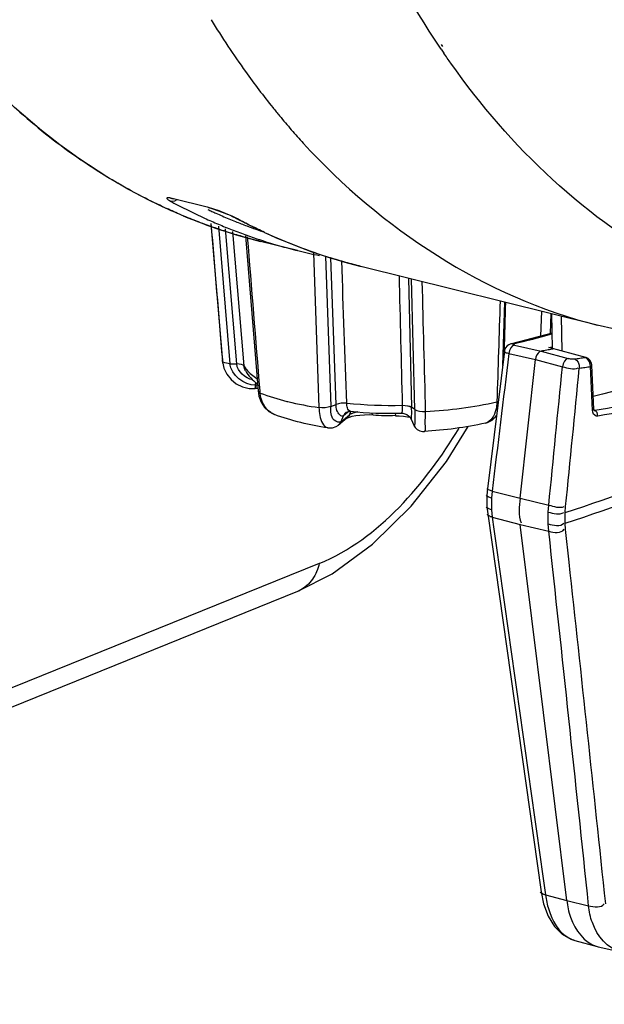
# Paper-space layout 'Sheet' of a CAD drawing. Header units: inches. Extents: x 0.2 to 10.8, y 0.2 to 8.3.
# Tile 218 of 256: x 1.711 to 1.857, y 6.12 to 6.366. Entities that reach past the tile are written whole.
import ezdxf

# ---------------------------------------------------------------- set-up
doc = ezdxf.new("R2010")
doc.units = ezdxf.units.IN
doc.header["$MEASUREMENT"] = 0
doc.layers.get('0').update_dxf_attribs({"lineweight": 5})
doc.styles.add('My Text', font='tahoma.ttf')
doc.dimstyles.new('My Dimension - mm [in] (ANSI)$0', dxfattribs={"dimtxt": 0.12, "dimasz": 0.09842519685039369, "dimexe": 0.125, "dimexo": 0.06299999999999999, "dimgap": 0.03149606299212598, "dimtad": 0, "dimlfac": 250, "dimzin": 4, "dimdsep": 46, "dimtxsty": 'My Text', "dimblk": 'Filled-1', "dimcen": 0.09, "dimclrd": 1, "dimclre": 1, "dimclrt": 1, "dimadec": 1, "dimazin": 1, "dimtfac": 1, "dimtofl": 0, "dimtmove": 0, "dimatfit": 3, "dimfxl": 1, "dimtolj": 1, "dimtzin": 4, "dimlwd": -1, "dimlwe": -1, "dimarcsym": 0})

# ---------------------------------------------------------------- blocks, each defined once
blk = doc.blocks.new('*D13')
at = {"color": 1, "true_color": 0xff0000}
for p, q in [((3.073363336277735, 5.519809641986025), (3.073363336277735, 6.009321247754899)), ((3.921363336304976, 5.519809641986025), (3.921363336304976, 6.009321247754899)), ((3.073363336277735, 5.884321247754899), (2.974938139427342, 5.884321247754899)), ((3.171788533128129, 5.884321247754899), (3.822938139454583, 5.884321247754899))]:
    blk.add_line(p, q, dxfattribs=at)
at = {"layer": 'Defpoints', "color": 0}
for p in [(3.921363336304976, 5.884321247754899), (3.073363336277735, 5.456809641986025), (3.921363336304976, 5.456809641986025)]:
    blk.add_point(p, dxfattribs=at)
at = {"color": 1, "true_color": 0xff0000, "insert": (2.15506061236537, 5.884321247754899), "char_height": 0.12, "attachment_point": 5, "style": 'My Text'}
blk.add_mtext('\\A1;212.00 mm [8.346 in]', dxfattribs=at)
blk = doc.blocks.new('Filled-1')

psp = doc.layouts.new('Sheet')

# ---------------------------------------------------------------- linework, layer by layer
at = {"color": 0, "linetype": 'ByBlock', "lineweight": -3}
for p, q in [((1.816608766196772, 6.3581018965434), (1.81626844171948, 6.358608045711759)), ((1.81703751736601, 6.358778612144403), (1.816700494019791, 6.359287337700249)), ((1.749081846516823, 6.320883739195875), (1.74968010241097, 6.320765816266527)), ((1.748755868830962, 6.320326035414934), (1.749181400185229, 6.320082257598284)), ((1.750050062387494, 6.320145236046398), (1.749180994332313, 6.320082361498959)), ((1.749181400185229, 6.320082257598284), (1.749383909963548, 6.320003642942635)), ((1.749181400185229, 6.320082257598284), (1.749374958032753, 6.319978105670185)), ((1.758509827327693, 6.318570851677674), (1.749489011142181, 6.320842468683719)), ((1.74967981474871, 6.320765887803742), (1.749489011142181, 6.320842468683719)), ((1.750614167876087, 6.320533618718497), (1.750050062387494, 6.320145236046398)), ((1.75851632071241, 6.318594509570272), (1.758319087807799, 6.31864741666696)), ((1.758509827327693, 6.318570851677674), (1.758319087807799, 6.31864741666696)), ((1.761172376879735, 6.317742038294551), (1.75851632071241, 6.318594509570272)), ((1.762812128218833, 6.317101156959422), (1.761172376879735, 6.317742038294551)), ((1.764609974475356, 6.31631065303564), (1.762812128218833, 6.317101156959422)), ((1.765772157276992, 6.315733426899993), (1.764609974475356, 6.31631065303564)), ((1.759108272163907, 6.314628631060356), (1.762011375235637, 6.280209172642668)), ((1.761003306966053, 6.313940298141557), (1.763864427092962, 6.279576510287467)), ((1.765487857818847, 6.315842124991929), (1.765772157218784, 6.315733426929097)), ((1.765576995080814, 6.279523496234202), (1.762779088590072, 6.313295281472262)), ((1.767389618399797, 6.279006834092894), (1.7646091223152, 6.312630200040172)), ((1.767779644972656, 6.311478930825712), (1.770901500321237, 6.272749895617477)), ((1.780770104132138, 6.307819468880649), (1.77153210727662, 6.310115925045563)), ((1.787765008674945, 6.3064349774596), (1.78904780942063, 6.268886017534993)), ((1.790361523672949, 6.269387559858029), (1.789084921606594, 6.306016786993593)), ((1.855555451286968, 6.289228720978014), (1.796577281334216, 6.303889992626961)), ((1.808407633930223, 6.300949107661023), (1.809206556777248, 6.268709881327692)), ((1.810053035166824, 6.268094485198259), (1.809212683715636, 6.300748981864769)), ((1.831945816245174, 6.279163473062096), (1.832444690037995, 6.294973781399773)), ((1.841602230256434, 6.292697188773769), (1.841373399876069, 6.286447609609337)), ((1.843949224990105, 6.29211389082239), (1.843763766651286, 6.287075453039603)), ((1.844346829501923, 6.283389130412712), (1.844189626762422, 6.292054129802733)), ((1.846814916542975, 6.28272238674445), (1.846656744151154, 6.291440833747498)), ((1.844277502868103, 6.287210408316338), (1.834118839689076, 6.284541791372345)), ((1.834700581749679, 6.284549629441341), (1.834122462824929, 6.284542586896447)), ((1.834927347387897, 6.284227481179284), (1.841518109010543, 6.28270132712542)), ((1.832382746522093, 6.282725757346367), (1.828184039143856, 6.248338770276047)), ((1.8323517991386, 6.282473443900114), (1.832359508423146, 6.282726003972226)), ((1.833508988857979, 6.282142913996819), (1.840099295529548, 6.280616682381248)), ((1.841518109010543, 6.28270132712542), (1.848266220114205, 6.280911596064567)), ((1.843485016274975, 6.28362093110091), (1.844339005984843, 6.283820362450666)), ((1.843485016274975, 6.28362093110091), (1.844336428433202, 6.283785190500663)), ((1.852700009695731, 6.28113255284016), (1.843485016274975, 6.28362093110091)), ((1.84434695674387, 6.283382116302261), (1.843778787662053, 6.283542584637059)), ((1.844646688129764, 6.283267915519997), (1.84434695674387, 6.283382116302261)), ((1.844635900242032, 6.283261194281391), (1.844350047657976, 6.283207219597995)), ((1.76207264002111, 6.279743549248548), (1.761982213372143, 6.280513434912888)), ((1.762182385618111, 6.279961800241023), (1.762011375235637, 6.280209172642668)), ((1.762565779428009, 6.27976837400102), (1.762182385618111, 6.279961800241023)), ((1.763864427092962, 6.279576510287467), (1.762565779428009, 6.27976837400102)), ((1.763862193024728, 6.279574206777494), (1.765578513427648, 6.279525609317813)), ((1.836278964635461, 6.24598188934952), (1.840099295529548, 6.280616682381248)), ((1.840099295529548, 6.280616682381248), (1.846847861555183, 6.278827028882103)), ((1.852492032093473, 6.281138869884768), (1.852700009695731, 6.28113255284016)), ((1.852930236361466, 6.280919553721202), (1.852492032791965, 6.281138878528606)), ((1.85472120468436, 6.268229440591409), (1.854216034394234, 6.279127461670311)), ((1.85437510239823, 6.267957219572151), (1.853869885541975, 6.278855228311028)), ((1.770221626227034, 6.273749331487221), (1.770274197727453, 6.274249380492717)), ((1.770274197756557, 6.274249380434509), (1.770308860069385, 6.27496286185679)), ((1.770274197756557, 6.274249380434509), (1.770408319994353, 6.27425657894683)), ((1.770408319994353, 6.27425657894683), (1.770778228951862, 6.274279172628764)), ((1.770065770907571, 6.273348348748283), (1.770221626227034, 6.273749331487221)), ((1.770065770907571, 6.273348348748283), (1.77021724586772, 6.273356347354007)), ((1.770849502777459, 6.273394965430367), (1.770217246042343, 6.273356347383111)), ((1.771450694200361, 6.272243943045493), (1.77140619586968, 6.272790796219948)), ((1.778117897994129, 6.270163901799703), (1.778366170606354, 6.27010266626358)), ((1.789052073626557, 6.2688842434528), (1.790357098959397, 6.269389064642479)), ((1.83083794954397, 6.270125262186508), (1.830497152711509, 6.270019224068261)), ((1.791706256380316, 6.265168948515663), (1.793682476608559, 6.266766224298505)), ((1.793623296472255, 6.267680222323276), (1.792229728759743, 6.266553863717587)), ((1.792886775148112, 6.267422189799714), (1.792839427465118, 6.267385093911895)), ((1.793682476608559, 6.266766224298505), (1.794036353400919, 6.267644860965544)), ((1.805146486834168, 6.267197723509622), (1.805236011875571, 6.266591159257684)), ((1.810046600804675, 6.268093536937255), (1.809212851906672, 6.268680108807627)), ((1.85437510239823, 6.267957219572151), (1.854642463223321, 6.268092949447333)), ((1.854642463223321, 6.268092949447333), (1.85472120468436, 6.268229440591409)), ((1.854758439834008, 6.267985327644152), (1.854721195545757, 6.268229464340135)), ((1.854911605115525, 6.267868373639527), (1.854733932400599, 6.267880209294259)), ((1.854819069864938, 6.267840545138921), (1.854758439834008, 6.267985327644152)), ((1.854816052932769, 6.267892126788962), (1.854911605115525, 6.267868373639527)), ((1.791004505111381, 6.264264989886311), (1.791299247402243, 6.264544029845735)), ((1.791004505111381, 6.264264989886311), (1.791061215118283, 6.264309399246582)), ((1.793071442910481, 6.265933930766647), (1.791095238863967, 6.264336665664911)), ((1.791357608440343, 6.264591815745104), (1.791095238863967, 6.264336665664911)), ((1.791299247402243, 6.264544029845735), (1.791706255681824, 6.265168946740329)), ((1.791655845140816, 6.265128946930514), (1.792229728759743, 6.266553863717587)), ((1.791655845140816, 6.265128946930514), (1.791706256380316, 6.265168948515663)), ((1.809074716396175, 6.265733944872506), (1.809775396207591, 6.264201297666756)), ((1.790952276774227, 6.264226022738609), (1.791004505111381, 6.264264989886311)), ((1.828184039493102, 6.248338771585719), (1.828027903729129, 6.246720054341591)), ((1.829309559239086, 6.247750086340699), (1.829145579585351, 6.246006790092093)), ((1.829309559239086, 6.247750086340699), (1.836278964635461, 6.24598188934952)), ((1.828027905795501, 6.246720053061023), (1.828030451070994, 6.243799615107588)), ((1.829145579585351, 6.246006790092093), (1.829146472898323, 6.243081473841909)), ((1.836278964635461, 6.24598188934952), (1.843449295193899, 6.244235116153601)), ((1.828030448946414, 6.243799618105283), (1.828217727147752, 6.242042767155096)), ((1.829146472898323, 6.243081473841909), (1.829337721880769, 6.241231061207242)), ((1.843317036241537, 6.239558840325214), (1.843328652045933, 6.242481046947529)), ((1.843328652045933, 6.242481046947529), (1.843449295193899, 6.244235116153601)), ((1.847544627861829, 6.239734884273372), (1.847551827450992, 6.242397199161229)), ((1.847551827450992, 6.242397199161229), (1.84765025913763, 6.243869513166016)), ((1.828217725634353, 6.242042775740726), (1.841520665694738, 6.147668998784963)), ((1.829337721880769, 6.241231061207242), (1.83629093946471, 6.239414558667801)), ((1.847646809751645, 6.238197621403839), (1.847544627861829, 6.239734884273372)), ((1.83629093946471, 6.239414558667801), (1.843444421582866, 6.237724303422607)), ((1.847942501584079, 6.145480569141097), (1.83629093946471, 6.239414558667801)), ((1.843444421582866, 6.237724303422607), (1.843317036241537, 6.239558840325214)), ((1.848534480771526, 6.230005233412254), (1.847646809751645, 6.238197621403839)), ((1.786164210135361, 6.229681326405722), (1.550982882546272, 6.134499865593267)), ((1.545644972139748, 6.127563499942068), (1.780826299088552, 6.222744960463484)), ((1.842639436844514, 6.146865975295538), (1.847942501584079, 6.145480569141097)), ((1.847942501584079, 6.145480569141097), (1.85339830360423, 6.14419144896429)), ((1.849945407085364, 6.135529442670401), (1.855501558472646, 6.134017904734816)), ((1.855501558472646, 6.134017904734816), (1.855816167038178, 6.133939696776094)), ((1.855816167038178, 6.133939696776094), (1.86144961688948, 6.132670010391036))]:
    psp.add_line(p, q, dxfattribs=at)
for points in [[(1.749489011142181, 6.320842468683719), (1.74916652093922, 6.320917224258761), (1.748862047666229, 6.320975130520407), (1.748582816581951, 6.321010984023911), (1.748353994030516, 6.321016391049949), (1.748198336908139, 6.320985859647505), (1.748129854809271, 6.320918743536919), (1.748151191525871, 6.320817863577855), (1.748259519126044, 6.320686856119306), (1.748456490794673, 6.320524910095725), (1.748755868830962, 6.320326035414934)], [(1.758504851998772, 6.318572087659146), (1.759571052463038, 6.318270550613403), (1.76074816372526, 6.317877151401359), (1.761967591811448, 6.317421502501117), (1.763162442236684, 6.316933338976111)], [(1.764272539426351, 6.316440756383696), (1.765240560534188, 6.315970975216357), (1.765485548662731, 6.31584335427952)], [(1.834095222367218, 6.284535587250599), (1.833968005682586, 6.284502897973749), (1.833513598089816, 6.284324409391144), (1.83305748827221, 6.28401134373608), (1.832674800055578, 6.283555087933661), (1.832430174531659, 6.28297853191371), (1.832382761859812, 6.282725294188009)], [(1.834927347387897, 6.284227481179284), (1.834436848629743, 6.284008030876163), (1.833997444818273, 6.283537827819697), (1.833672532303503, 6.282884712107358), (1.833508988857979, 6.282142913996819)], [(1.834700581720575, 6.284549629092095), (1.834571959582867, 6.284507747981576), (1.834508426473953, 6.284456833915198), (1.834514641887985, 6.284399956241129), (1.834590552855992, 6.284340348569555), (1.83473147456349, 6.284281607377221), (1.834927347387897, 6.284227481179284)], [(1.841518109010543, 6.28270132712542), (1.841131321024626, 6.282546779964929), (1.840761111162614, 6.282221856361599), (1.840452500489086, 6.281768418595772), (1.840222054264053, 6.2812108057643), (1.840099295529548, 6.280616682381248)], [(1.762072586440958, 6.279743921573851), (1.762386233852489, 6.278459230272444), (1.763103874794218, 6.276947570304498), (1.764149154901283, 6.27562906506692), (1.765473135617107, 6.274568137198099), (1.767014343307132, 6.273816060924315), (1.768701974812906, 6.273410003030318), (1.770065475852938, 6.27334833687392)], [(1.767389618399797, 6.279006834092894), (1.767164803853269, 6.27921182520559), (1.766765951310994, 6.279374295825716), (1.766223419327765, 6.279481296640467), (1.765576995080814, 6.279523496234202)], [(1.848266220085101, 6.280911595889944), (1.847791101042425, 6.280688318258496), (1.847357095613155, 6.280216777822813), (1.847026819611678, 6.279565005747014), (1.846847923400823, 6.278827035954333)], [(1.848266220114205, 6.280911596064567), (1.848510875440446, 6.280856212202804), (1.848786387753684, 6.280811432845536), (1.849075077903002, 6.280780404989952), (1.84935920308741, 6.280765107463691), (1.849622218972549, 6.280766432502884), (1.84984788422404, 6.280784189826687)], [(1.849847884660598, 6.2807841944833), (1.850360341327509, 6.280479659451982), (1.850771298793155, 6.279937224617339), (1.851021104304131, 6.279235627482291), (1.851073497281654, 6.278476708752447)], [(1.854215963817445, 6.279127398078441), (1.854197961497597, 6.279324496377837), (1.854037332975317, 6.279907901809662), (1.853730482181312, 6.280430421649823), (1.853307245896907, 6.28083994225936), (1.852803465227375, 6.281101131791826), (1.852700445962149, 6.281132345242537)], [(1.853869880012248, 6.278855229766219), (1.85381200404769, 6.27945848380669), (1.853622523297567, 6.280038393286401), (1.853319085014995, 6.280541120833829), (1.852930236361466, 6.280919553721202)], [(1.853869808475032, 6.278855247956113), (1.854137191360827, 6.278990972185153), (1.854215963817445, 6.279127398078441)], [(1.770408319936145, 6.27425657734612), (1.770365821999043, 6.273761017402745), (1.770297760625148, 6.273453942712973), (1.770217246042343, 6.273356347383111)], [(1.770900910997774, 6.272755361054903), (1.771110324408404, 6.271446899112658), (1.77166556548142, 6.269940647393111), (1.772513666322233, 6.268651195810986), (1.773608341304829, 6.267631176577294), (1.774964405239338, 6.266892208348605)], [(1.770901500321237, 6.272749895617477), (1.771061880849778, 6.272466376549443), (1.771450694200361, 6.272243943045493)], [(1.793017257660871, 6.2697128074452), (1.792317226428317, 6.269738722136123), (1.791607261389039, 6.269690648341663), (1.790939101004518, 6.269571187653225), (1.790361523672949, 6.269387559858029)], [(1.78904780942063, 6.268886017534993), (1.788393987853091, 6.268691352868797), (1.787635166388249, 6.268573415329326), (1.786839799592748, 6.26854420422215), (1.786080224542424, 6.268607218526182)], [(1.792839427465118, 6.267385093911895), (1.792581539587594, 6.26713492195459), (1.792229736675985, 6.26655388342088)], [(1.792886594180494, 6.267422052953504), (1.792929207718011, 6.267452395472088), (1.793195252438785, 6.267585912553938), (1.793630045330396, 6.267681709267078), (1.793949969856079, 6.267679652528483)], [(1.793080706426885, 6.265940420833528), (1.793296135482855, 6.266059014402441), (1.793744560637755, 6.266239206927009), (1.794414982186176, 6.266435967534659), (1.795278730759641, 6.266616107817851), (1.796307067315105, 6.266756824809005), (1.797464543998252, 6.26683961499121), (1.798703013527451, 6.26684872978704), (1.799596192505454, 6.266803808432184)], [(1.806710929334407, 6.267197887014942), (1.807002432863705, 6.267186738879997), (1.807540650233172, 6.267076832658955), (1.808018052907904, 6.266869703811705), (1.808421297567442, 6.26658997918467), (1.808740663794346, 6.266266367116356), (1.808971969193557, 6.265933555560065), (1.809074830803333, 6.265734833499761)], [(1.80687759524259, 6.269190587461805), (1.807581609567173, 6.269171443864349), (1.808229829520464, 6.26908124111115), (1.808788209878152, 6.268923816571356), (1.809206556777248, 6.268709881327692)], [(1.806877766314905, 6.269183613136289), (1.807586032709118, 6.269153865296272), (1.808241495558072, 6.269056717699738), (1.808797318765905, 6.268896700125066), (1.809212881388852, 6.268679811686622)], [(1.810053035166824, 6.268094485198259), (1.810524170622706, 6.267857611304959), (1.811166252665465, 6.267686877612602), (1.811920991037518, 6.267599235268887), (1.812720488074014, 6.267603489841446)], [(1.855684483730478, 6.266484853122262), (1.855288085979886, 6.266502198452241), (1.85493326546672, 6.266679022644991), (1.854648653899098, 6.267000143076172), (1.854457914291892, 6.26743715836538), (1.85437510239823, 6.267957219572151)], [(1.855684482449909, 6.266484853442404), (1.855644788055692, 6.266943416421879), (1.85548456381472, 6.267366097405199), (1.855227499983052, 6.267690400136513), (1.854911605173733, 6.267868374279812)], [(1.805236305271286, 6.266591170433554), (1.806074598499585, 6.266571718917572), (1.807188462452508, 6.266483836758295), (1.808154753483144, 6.266338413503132), (1.808794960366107, 6.266188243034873)], [(1.827666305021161, 6.264715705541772), (1.828137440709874, 6.264847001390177), (1.829281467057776, 6.265435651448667), (1.830278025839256, 6.266390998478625), (1.830409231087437, 6.266614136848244)], [(1.780814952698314, 6.222740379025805), (1.789356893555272, 6.227087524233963), (1.799466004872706, 6.234521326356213), (1.809068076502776, 6.244001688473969), (1.817896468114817, 6.255165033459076), (1.823343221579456, 6.26389468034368)], [(1.788301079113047, 6.263543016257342), (1.78858553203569, 6.263512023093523), (1.78948678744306, 6.263572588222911), (1.790383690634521, 6.263881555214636), (1.790952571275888, 6.264226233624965)], [(1.809775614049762, 6.264202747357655), (1.809806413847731, 6.264137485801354), (1.810115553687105, 6.263641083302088), (1.810607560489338, 6.263156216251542), (1.811237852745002, 6.262803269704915), (1.811971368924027, 6.262632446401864), (1.812362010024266, 6.262628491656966)], [(1.841520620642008, 6.1476694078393), (1.842153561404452, 6.144633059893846), (1.843308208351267, 6.141559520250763), (1.84489761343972, 6.139001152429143), (1.846816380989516, 6.137095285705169), (1.848967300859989, 6.135859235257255), (1.849959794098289, 6.135525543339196)]]:
    psp.add_lwpolyline(points, dxfattribs=at)
for centre, radius, start, end in [((1.989908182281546, 6.474989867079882), 0.2090346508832, 213.9990996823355, 214.3047302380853), ((1.8158381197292, 6.460048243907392), 0.1572765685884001, 228.3986182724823, 235.4458651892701), ((1.803888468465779, 6.440076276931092), 0.1339273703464, 247.3065727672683, 256.0192580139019), ((1.815628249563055, 6.4402741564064), 0.1349320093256, 247.3060639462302, 248.0863874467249), ((1.829454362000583, 6.435720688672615), 0.1358684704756, 245.2264372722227, 256.0026518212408), ((1.829369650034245, 6.435004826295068), 0.135160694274, 245.1315852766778, 252.6303556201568), ((1.790081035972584, 6.477436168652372), 0.1979801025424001, 283.0248653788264, 285.874652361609), ((1.60386181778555, 6.98228967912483), 0.7789901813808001, 288.2297471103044, 291.0940426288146), ((1.603870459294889, 6.979752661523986), 0.7791042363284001, 288.2257583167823, 291.0939068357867), ((36.24065370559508, 11.04373465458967), 34.74482275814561, 187.9449820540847, 188.1021324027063), ((-30.34014104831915, 2.765411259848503), 32.37035884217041, 5.991379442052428, 6.15786845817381), ((-30.2285469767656, 2.75839330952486), 32.26439592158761, 6.024537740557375, 6.176918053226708), ((1.777923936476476, 6.229916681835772), 0.007734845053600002, 292.0329524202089, 296.0704525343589), ((1.851881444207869, 6.142378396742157), 0.007122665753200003, 241.098395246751, 242.9368124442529)]:
    psp.add_arc(centre, radius, start, end, dxfattribs=at)
for points, knots in [([(1.81626844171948, 6.358608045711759), (1.809068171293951, 6.369350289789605), (1.781517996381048, 6.419997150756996), (1.770496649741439, 6.478305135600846), (1.768199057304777, 6.522717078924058)], [0, 0, 0, 0, 0.2252846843, 1, 1, 1, 1]), ([(1.759162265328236, 6.365502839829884), (1.760530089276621, 6.363277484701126), (1.763319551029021, 6.358906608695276), (1.766261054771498, 6.35463644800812), (1.767758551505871, 6.352545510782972)], [0, 0, 0, 0, 0.5038817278, 1, 1, 1, 1]), ([(1.81900041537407, 6.354632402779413), (1.818703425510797, 6.355053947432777), (1.818111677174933, 6.355900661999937), (1.817526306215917, 6.356751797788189), (1.81723473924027, 6.357179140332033)], [0, 0, 0, 0, 0.4991893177, 1, 1, 1, 1]), ([(1.767758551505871, 6.352545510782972), (1.768858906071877, 6.351009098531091), (1.771088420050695, 6.347982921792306), (1.773400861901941, 6.345019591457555), (1.774571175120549, 6.343563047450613)], [0, 0, 0, 0, 0.5028386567, 1, 1, 1, 1]), ([(1.774571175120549, 6.343563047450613), (1.774853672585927, 6.343211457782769), (1.775420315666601, 6.342511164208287), (1.775991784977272, 6.341814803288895), (1.776278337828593, 6.341468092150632)], [0, 0, 0, 0, 0.5006771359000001, 1, 1, 1, 1]), ([(1.776278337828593, 6.341468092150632), (1.77723896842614, 6.340305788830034), (1.779178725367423, 6.338013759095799), (1.781172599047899, 6.335768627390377), (1.782178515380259, 6.334663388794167)], [0, 0, 0, 0, 0.5022375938, 1, 1, 1, 1]), ([(1.737171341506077, 6.32391350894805), (1.735376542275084, 6.324933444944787), (1.731815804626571, 6.327060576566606), (1.728349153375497, 6.329337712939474), (1.726633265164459, 6.3305167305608)], [0, 0, 0, 0, 0.4978832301, 1, 1, 1, 1]), ([(1.748508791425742, 6.318133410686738), (1.746582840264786, 6.319006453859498), (1.74275835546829, 6.320847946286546), (1.73902187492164, 6.322861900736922), (1.737171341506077, 6.32391350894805)], [0, 0, 0, 0, 0.4983652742, 1, 1, 1, 1]), ([(1.749374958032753, 6.319978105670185), (1.750714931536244, 6.319258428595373), (1.753412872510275, 6.317865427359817), (1.756155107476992, 6.316561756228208), (1.757533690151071, 6.315934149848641)], [0, 0, 0, 0, 0.5010354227, 1, 1, 1, 1]), ([(1.75221926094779, 6.316517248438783), (1.751597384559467, 6.316777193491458), (1.750356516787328, 6.317306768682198), (1.749123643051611, 6.317854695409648), (1.748508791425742, 6.318133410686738)], [0, 0, 0, 0, 0.499609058, 1, 1, 1, 1]), ([(1.757100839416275, 6.314579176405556), (1.755683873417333, 6.315105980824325), (1.752863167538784, 6.316208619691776), (1.750080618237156, 6.317404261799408), (1.748697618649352, 6.318025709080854)], [0, 0, 0, 0, 0.4992600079, 1, 1, 1, 1]), ([(1.757533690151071, 6.315934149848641), (1.758678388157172, 6.315413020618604), (1.760979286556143, 6.314403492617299), (1.763307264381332, 6.3134580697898), (1.764476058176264, 6.313002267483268)], [0, 0, 0, 0, 0.5006396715, 1, 1, 1, 1]), ([(1.758366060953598, 6.318094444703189), (1.758698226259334, 6.317938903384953), (1.759363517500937, 6.317630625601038), (1.760031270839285, 6.31732771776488), (1.760365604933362, 6.317177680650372)], [0, 0, 0, 0, 0.5002199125, 1, 1, 1, 1]), ([(1.760365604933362, 6.317177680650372), (1.760897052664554, 6.316939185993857), (1.761962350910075, 6.316469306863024), (1.763033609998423, 6.316013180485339), (1.76357034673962, 6.315788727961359)], [0, 0, 0, 0, 0.5003139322, 1, 1, 1, 1]), ([(1.764200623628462, 6.312161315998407), (1.763007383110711, 6.312530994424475), (1.760629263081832, 6.313304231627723), (1.758273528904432, 6.314143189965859), (1.757100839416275, 6.314579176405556)], [0, 0, 0, 0, 0.4996161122, 1, 1, 1, 1]), ([(1.765270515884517, 6.315091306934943), (1.765738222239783, 6.314903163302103), (1.766675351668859, 6.314532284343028), (1.767616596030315, 6.314171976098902), (1.768088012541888, 6.313994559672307)], [0, 0, 0, 0, 0.500215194, 1, 1, 1, 1]), ([(1.772520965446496, 6.312356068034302), (1.771334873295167, 6.312902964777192), (1.768973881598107, 6.314032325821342), (1.766645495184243, 6.315227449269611), (1.765487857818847, 6.315842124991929)], [0, 0, 0, 0, 0.4991208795, 1, 1, 1, 1]), ([(1.772529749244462, 6.312376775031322), (1.771390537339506, 6.312904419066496), (1.769122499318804, 6.313992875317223), (1.766884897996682, 6.315142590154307), (1.765772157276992, 6.315733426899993)], [0, 0, 0, 0, 0.4991253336, 1, 1, 1, 1]), ([(1.768088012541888, 6.313994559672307), (1.768823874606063, 6.313717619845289), (1.770299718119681, 6.313176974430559), (1.771784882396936, 6.312662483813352), (1.772529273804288, 6.31241197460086)], [0, 0, 0, 0, 0.5002662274, 1, 1, 1, 1]), ([(1.77153210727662, 6.310115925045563), (1.770301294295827, 6.310421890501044), (1.767847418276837, 6.311069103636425), (1.765412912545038, 6.311785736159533), (1.764200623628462, 6.312161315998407)], [0, 0, 0, 0, 0.4998299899, 1, 1, 1, 1]), ([(1.764476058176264, 6.313002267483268), (1.76567464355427, 6.312534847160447), (1.768083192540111, 6.311634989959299), (1.770516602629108, 6.310804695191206), (1.771737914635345, 6.31040755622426)], [0, 0, 0, 0, 0.500436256, 1, 1, 1, 1]), ([(1.771737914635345, 6.31040755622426), (1.773227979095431, 6.309923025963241), (1.776224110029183, 6.309006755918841), (1.779250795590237, 6.308197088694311), (1.780770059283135, 6.307819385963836)], [0, 0, 0, 0, 0.5002160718, 1, 1, 1, 1]), ([(1.780799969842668, 6.307812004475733), (1.781695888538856, 6.307589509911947), (1.783492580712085, 6.307162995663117), (1.785297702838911, 6.306773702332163), (1.786202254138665, 6.306588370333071)], [0, 0, 0, 0, 0.499943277, 1, 1, 1, 1]), ([(1.79657724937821, 6.303889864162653), (1.79530798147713, 6.304205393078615), (1.792777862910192, 6.304874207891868), (1.7902686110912, 6.305617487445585), (1.789019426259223, 6.306007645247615)], [0, 0, 0, 0, 0.4998476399, 1, 1, 1, 1]), ([(1.832362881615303, 6.28272758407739), (1.832315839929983, 6.282618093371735), (1.832844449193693, 6.282225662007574), (1.83323780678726, 6.28223586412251), (1.833577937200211, 6.28218522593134)], [0, 0, 0, 0, 0.2573568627, 1, 1, 1, 1]), ([(1.844350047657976, 6.283207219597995), (1.843878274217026, 6.283118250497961), (1.842936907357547, 6.282942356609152), (1.84199201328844, 6.28278549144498), (1.841519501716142, 6.282716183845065)], [0, 0, 0, 0, 0.5013166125, 1, 1, 1, 1]), ([(1.84984788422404, 6.280784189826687), (1.850289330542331, 6.280840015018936), (1.85117117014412, 6.280954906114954), (1.852052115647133, 6.281076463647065), (1.852492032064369, 6.281138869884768)], [0, 0, 0, 0, 0.500360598, 1, 1, 1, 1]), ([(1.767746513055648, 6.277836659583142), (1.767644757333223, 6.27801500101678), (1.767479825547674, 6.278394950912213), (1.767400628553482, 6.278801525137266), (1.767383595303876, 6.279006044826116)], [0, 0, 0, 0, 0.5001229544, 1, 1, 1, 1]), ([(1.76738359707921, 6.279006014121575), (1.767473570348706, 6.278847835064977), (1.767673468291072, 6.278532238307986), (1.767899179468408, 6.278234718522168), (1.768020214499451, 6.278086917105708)], [0, 0, 0, 0, 0.4878577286, 1, 1, 1, 1]), ([(1.851073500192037, 6.278476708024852), (1.851540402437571, 6.278536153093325), (1.8524730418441, 6.278658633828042), (1.853404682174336, 6.278788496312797), (1.853869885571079, 6.278855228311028)], [0, 0, 0, 0, 0.5003752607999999, 1, 1, 1, 1]), ([(1.792229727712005, 6.26655386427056), (1.791650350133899, 6.266128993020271), (1.790289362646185, 6.267809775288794), (1.790377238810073, 6.268890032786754), (1.790357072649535, 6.269389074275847)], [0, 0, 0, 0, 0.5899149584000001, 1, 1, 1, 1]), ([(1.793949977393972, 6.267679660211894), (1.793584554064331, 6.267781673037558), (1.793053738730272, 6.268551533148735), (1.793070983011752, 6.2693173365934), (1.793015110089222, 6.269710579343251)], [0, 0, 0, 0, 0.488541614, 1, 1, 1, 1]), ([(1.83049356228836, 6.270021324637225), (1.830477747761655, 6.269362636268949), (1.830314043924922, 6.267375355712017), (1.829039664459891, 6.265036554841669), (1.827667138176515, 6.264732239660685)], [0, 0, 0, 0, 0.319110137, 1, 1, 1, 1]), ([(1.77496134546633, 6.266891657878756), (1.77480323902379, 6.266952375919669), (1.77449270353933, 6.267090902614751), (1.774198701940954, 6.267261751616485), (1.774056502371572, 6.267354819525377)], [0, 0, 0, 0, 0.4991399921, 1, 1, 1, 1]), ([(1.786083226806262, 6.26860954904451), (1.786111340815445, 6.26795284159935), (1.786273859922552, 6.266210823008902), (1.787091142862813, 6.263749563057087), (1.788303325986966, 6.263558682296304)], [0, 0, 0, 0, 0.3488107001, 1, 1, 1, 1]), ([(1.791655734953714, 6.265128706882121), (1.791178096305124, 6.264773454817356), (1.788841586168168, 6.265567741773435), (1.789100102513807, 6.267709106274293), (1.789052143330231, 6.268884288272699)], [0, 0, 0, 0, 0.3360380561, 1, 1, 1, 1]), ([(1.793682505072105, 6.266766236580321), (1.793618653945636, 6.266607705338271), (1.793450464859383, 6.266300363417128), (1.793208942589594, 6.266045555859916), (1.79307251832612, 6.265935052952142)], [0, 0, 0, 0, 0.4932800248, 1, 1, 1, 1]), ([(1.794220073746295, 6.267085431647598), (1.794118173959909, 6.267038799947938), (1.793931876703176, 6.266943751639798), (1.793757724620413, 6.266827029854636), (1.793682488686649, 6.266766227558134)], [0, 0, 0, 0, 0.5367089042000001, 1, 1, 1, 1]), ([(1.795775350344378, 6.267542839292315), (1.795487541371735, 6.26748939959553), (1.794959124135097, 6.267368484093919), (1.794446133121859, 6.267188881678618), (1.794220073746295, 6.267085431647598)], [0, 0, 0, 0, 0.5407536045, 1, 1, 1, 1]), ([(1.7992342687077, 6.267303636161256), (1.799271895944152, 6.267176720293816), (1.79933628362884, 6.266975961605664), (1.799515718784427, 6.266810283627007), (1.799596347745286, 6.266803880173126)], [0, 0, 0, 0, 0.6207294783, 1, 1, 1, 1]), ([(1.806877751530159, 6.269188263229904), (1.80681781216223, 6.268858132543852), (1.806904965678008, 6.268195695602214), (1.806869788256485, 6.267489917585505), (1.806710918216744, 6.267197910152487)], [0, 0, 0, 0, 0.5023208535, 1, 1, 1, 1]), ([(1.8090746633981, 6.265734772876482), (1.809163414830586, 6.265541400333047), (1.809272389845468, 6.267634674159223), (1.809228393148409, 6.267906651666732), (1.809212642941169, 6.268679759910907)], [0, 0, 0, 0, 0.2157801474, 1, 1, 1, 1]), ([(1.810046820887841, 6.26809301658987), (1.810058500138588, 6.26749156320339), (1.810050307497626, 6.266754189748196), (1.810069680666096, 6.263566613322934), (1.80977532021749, 6.264203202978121)], [0, 0, 0, 0, 0.461707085, 1, 1, 1, 1]), ([(1.812361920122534, 6.262630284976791), (1.812825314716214, 6.262652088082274), (1.812429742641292, 6.26526397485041), (1.812739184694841, 6.26640054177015), (1.812719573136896, 6.267605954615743)], [0, 0, 0, 0, 0.2778753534, 1, 1, 1, 1]), ([(1.82930955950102, 6.247750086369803), (1.829013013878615, 6.247830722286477), (1.828667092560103, 6.247977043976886), (1.828064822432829, 6.248196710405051), (1.828078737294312, 6.248351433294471)], [0, 0, 0, 0, 0.664230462, 1, 1, 1, 1]), ([(1.829145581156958, 6.246006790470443), (1.828848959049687, 6.246091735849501), (1.828453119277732, 6.246246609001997), (1.827918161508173, 6.246552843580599), (1.827922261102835, 6.246727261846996)], [0, 0, 0, 0, 0.6387948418, 1, 1, 1, 1]), ([(1.829146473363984, 6.243081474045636), (1.8288622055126, 6.243144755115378), (1.828427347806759, 6.243286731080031), (1.82796332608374, 6.243603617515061), (1.827928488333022, 6.243790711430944)], [0, 0, 0, 0, 0.60478602, 1, 1, 1, 1]), ([(1.829337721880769, 6.241231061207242), (1.829057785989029, 6.24129807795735), (1.828598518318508, 6.241466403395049), (1.828172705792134, 6.241824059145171), (1.828120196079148, 6.242027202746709)], [0, 0, 0, 0, 0.5783915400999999, 1, 1, 1, 1]), ([(1.786164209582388, 6.229681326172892), (1.785844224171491, 6.228281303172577), (1.78477372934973, 6.225584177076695), (1.782574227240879, 6.223580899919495), (1.781323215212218, 6.222968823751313)], [0, 0, 0, 0, 0.5076719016, 1, 1, 1, 1]), ([(1.84263945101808, 6.146865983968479), (1.84236146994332, 6.146931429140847), (1.841903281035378, 6.147098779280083), (1.841481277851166, 6.147451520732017), (1.841424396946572, 6.147653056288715)], [0, 0, 0, 0, 0.5769433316, 1, 1, 1, 1]), ([(1.842639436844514, 6.146865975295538), (1.842809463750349, 6.145646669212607), (1.843627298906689, 6.141654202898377), (1.845899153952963, 6.137544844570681), (1.848439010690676, 6.13614285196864)], [0, 0, 0, 0, 0.2979281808, 1, 1, 1, 1]), ([(1.847942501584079, 6.145480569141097), (1.848117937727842, 6.144066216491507), (1.848996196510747, 6.139524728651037), (1.852332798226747, 6.134880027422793), (1.855501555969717, 6.134017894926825)], [0, 0, 0, 0, 0.3026439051, 1, 1, 1, 1]), ([(1.861449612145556, 6.132669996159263), (1.858136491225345, 6.133416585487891), (1.854410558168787, 6.138052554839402), (1.853553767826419, 6.142752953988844), (1.85339830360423, 6.14419144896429)], [0, 0, 0, 0, 0.7012491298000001, 1, 1, 1, 1]), ([(1.848640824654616, 6.136035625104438), (1.848847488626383, 6.135930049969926), (1.849269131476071, 6.135740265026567), (1.849708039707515, 6.135594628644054), (1.849929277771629, 6.135533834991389)], [0, 0, 0, 0, 0.5028497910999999, 1, 1, 1, 1])]:
    psp.add_open_spline(points, degree=3, knots=knots, dxfattribs=at)
for points in [[(1.748697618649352, 6.318025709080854), (1.720761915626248, 6.330578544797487), (1.696851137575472, 6.353327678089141), (1.679707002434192, 6.378705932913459)], [(1.875695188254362, 6.303412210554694), (1.853083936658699, 6.31513297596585), (1.833668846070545, 6.333812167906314), (1.81900041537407, 6.354632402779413)], [(1.782178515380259, 6.334663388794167), (1.801542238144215, 6.313387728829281), (1.827636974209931, 6.296168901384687), (1.855555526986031, 6.2892290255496)], [(1.759141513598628, 6.314616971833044), (1.760089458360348, 6.303249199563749), (1.761035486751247, 6.291881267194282), (1.761985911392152, 6.280513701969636)], [(1.77140619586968, 6.272790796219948), (1.770362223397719, 6.285624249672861), (1.769334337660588, 6.298459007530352), (1.768292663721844, 6.311292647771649)], [(1.784770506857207, 6.307262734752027), (1.785203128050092, 6.294377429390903), (1.785647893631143, 6.281492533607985), (1.786080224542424, 6.268607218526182)], [(1.793017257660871, 6.2697128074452), (1.792601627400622, 6.281558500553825), (1.792194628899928, 6.293404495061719), (1.791785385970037, 6.305250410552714)], [(1.806071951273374, 6.301529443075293), (1.806343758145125, 6.290749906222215), (1.806614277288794, 6.279970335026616), (1.80687759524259, 6.269190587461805)], [(1.998039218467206, 6.302806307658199), (1.95433574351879, 6.283669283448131), (1.901856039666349, 6.277718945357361), (1.855555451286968, 6.289228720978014)], [(1.812720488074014, 6.267603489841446), (1.812432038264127, 6.278431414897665), (1.812158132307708, 6.289259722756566), (1.81187412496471, 6.300087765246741)], [(1.831302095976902, 6.295257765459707), (1.83103497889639, 6.286844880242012), (1.830770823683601, 6.278431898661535), (1.830497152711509, 6.270019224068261)], [(1.832359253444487, 6.282725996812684), (1.832483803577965, 6.28678497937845), (1.832606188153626, 6.290844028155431), (1.832728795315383, 6.294903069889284)], [(1.833508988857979, 6.282142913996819), (1.832099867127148, 6.270679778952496), (1.830700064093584, 6.259215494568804), (1.829309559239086, 6.247750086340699)], [(1.890166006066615, 6.283655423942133), (1.878701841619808, 6.278532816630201), (1.866760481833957, 6.274329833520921), (1.854562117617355, 6.271351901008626)], [(1.904327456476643, 6.283614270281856), (1.888887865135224, 6.2758365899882), (1.871987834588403, 6.270565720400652), (1.854911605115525, 6.267868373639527)], [(1.907888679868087, 6.283629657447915), (1.891678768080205, 6.275102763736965), (1.873774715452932, 6.269350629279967), (1.855684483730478, 6.266484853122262)], [(1.77027418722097, 6.274249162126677), (1.767499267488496, 6.274113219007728), (1.764094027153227, 6.276805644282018), (1.763862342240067, 6.27957421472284)], [(1.769577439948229, 6.275570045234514), (1.767716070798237, 6.275795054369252), (1.76573815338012, 6.277657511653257), (1.76557852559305, 6.279525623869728)], [(1.767747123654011, 6.277835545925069), (1.768479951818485, 6.276551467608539), (1.769558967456, 6.275454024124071), (1.770733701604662, 6.274556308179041)], [(1.768020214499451, 6.278086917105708), (1.768742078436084, 6.277205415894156), (1.769653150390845, 6.276476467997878), (1.770605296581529, 6.275850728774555)], [(1.843449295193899, 6.244235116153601), (1.844591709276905, 6.255764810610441), (1.84572456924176, 6.267295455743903), (1.846847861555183, 6.278827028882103)], [(1.846847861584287, 6.278827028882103), (1.848139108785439, 6.27851836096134), (1.849599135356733, 6.277992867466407), (1.850818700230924, 6.278517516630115)], [(1.84765025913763, 6.243869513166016), (1.848800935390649, 6.255404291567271), (1.849942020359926, 6.266940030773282), (1.851073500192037, 6.278476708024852)], [(1.771455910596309, 6.272245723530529), (1.773621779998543, 6.271396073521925), (1.775860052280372, 6.27072517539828), (1.778117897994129, 6.270163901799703)], [(1.774056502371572, 6.267354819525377), (1.772511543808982, 6.268365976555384), (1.771594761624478, 6.270404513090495), (1.771455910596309, 6.272245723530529)], [(1.778366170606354, 6.27010266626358), (1.780911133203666, 6.269479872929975), (1.78349169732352, 6.268995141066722), (1.786083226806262, 6.26860954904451)], [(1.793015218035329, 6.269710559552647), (1.797616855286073, 6.269255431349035), (1.802254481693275, 6.26909601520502), (1.806877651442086, 6.269188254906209)], [(1.812719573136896, 6.267605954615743), (1.818687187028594, 6.26797668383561), (1.824657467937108, 6.268721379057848), (1.83049356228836, 6.270021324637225)], [(1.788302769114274, 6.26354275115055), (1.78376956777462, 6.264230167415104), (1.779237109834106, 6.265236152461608), (1.774961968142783, 6.266893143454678)], [(1.793950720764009, 6.267679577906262), (1.798187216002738, 6.267268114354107), (1.802455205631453, 6.267119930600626), (1.806710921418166, 6.267197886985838)], [(1.799596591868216, 6.266803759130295), (1.801450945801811, 6.266662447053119), (1.803321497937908, 6.266531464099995), (1.805174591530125, 6.266688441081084)], [(1.82767061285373, 6.264716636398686), (1.822640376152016, 6.263611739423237), (1.817501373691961, 6.262960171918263), (1.812361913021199, 6.262628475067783)], [(1.786164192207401, 6.229681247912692), (1.801172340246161, 6.235756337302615), (1.812630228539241, 6.249642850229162), (1.821067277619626, 6.263461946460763)], [(1.836278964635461, 6.24598188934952), (1.836052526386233, 6.243929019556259), (1.835712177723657, 6.241662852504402), (1.836590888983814, 6.239793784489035)], [(1.843328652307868, 6.242481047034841), (1.844587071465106, 6.242214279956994), (1.846150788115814, 6.241671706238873), (1.84718750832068, 6.242433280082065)], [(1.843449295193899, 6.244235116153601), (1.844701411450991, 6.243952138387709), (1.84612557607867, 6.243376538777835), (1.847287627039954, 6.243921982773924)], [(1.843317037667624, 6.239558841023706), (1.84456060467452, 6.239218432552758), (1.846387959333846, 6.238749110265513), (1.847179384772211, 6.239766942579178)], [(1.843444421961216, 6.237724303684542), (1.844693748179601, 6.237402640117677), (1.846600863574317, 6.237117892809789), (1.847283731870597, 6.238212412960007)], [(1.85339830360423, 6.14419144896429), (1.854659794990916, 6.143861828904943), (1.856639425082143, 6.143557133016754), (1.857277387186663, 6.144694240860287)]]:
    psp.add_open_spline(points, degree=3, dxfattribs=at)

# ---------------------------------------------------------------- dimensions: what is measured, and where the dimension line sits
dim = psp.add_linear_dim(base=(3.921363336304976, 5.884321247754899), p1=(3.073363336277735, 5.456809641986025), p2=(3.921363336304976, 5.456809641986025), dimstyle='My Dimension - mm [in] (ANSI)$0', override={"dimpost": ' mm'})
dim.commit()
dim.dimension.update_dxf_attribs({"geometry": '*D13', "text_midpoint": (2.15506061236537, 5.884321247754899), "dimtype": 160})

doc.saveas('drawing.dxf')
